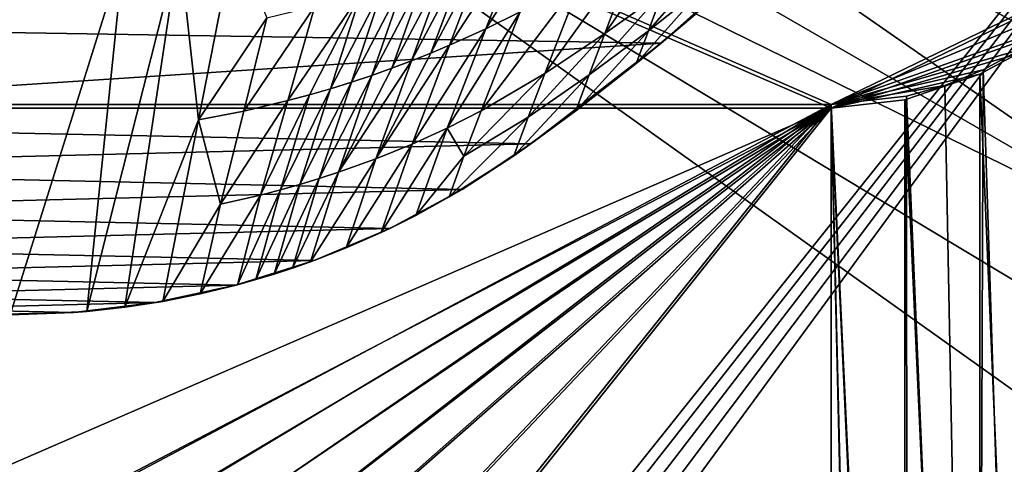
# Model space of a CAD drawing. Header units: metres. Extents: x -1004 to 0, y -808 to 0.
# Tile 85 of 120: x -405 to -136, y -293 to -171. Entities that reach past the tile are written whole.
import ezdxf

# ---------------------------------------------------------------- set-up
doc = ezdxf.new("R2010")
doc.units = ezdxf.units.M

msp = doc.modelspace()

# ---------------------------------------------------------------- linework, layer by layer
at = {"layer": 'top'}
for points in [[(-594.247375, -171.585114, 661.909546), (-196.308548, -147.470947, 662.541565), (-531.962463, -59.26767, 664.851257)], [(-268.271698, -168.992706, 485.511444), (-277.65741, -173.636124, 479.710083), (-257.581085, -141.950699, 414.153442)], [(-277.65741, -173.636124, 479.710083), (-267.085266, -146.541382, 405.423553), (-257.581085, -141.950699, 414.153442)], [(-229.320923, -163.596527, 576.779968), (-245.134796, -174.868958, 569.832458), (-220.697571, -140.018784, 525.43927)], [(-245.134796, -174.868958, 569.832458), (-235.636978, -149.734512, 511.679871), (-220.697571, -140.018784, 525.43927)], [(-229.7612, -177.557999, 661.75354), (-196.308548, -147.470947, 662.541565), (-594.247375, -171.585114, 661.909546)], [(-277.65741, -173.636124, 479.710083), (-287.564789, -178.109467, 474.292084), (-267.085266, -146.541382, 405.423553)], [(-287.564789, -178.109467, 474.292084), (-277.294708, -151.106461, 397.275604), (-267.085266, -146.541382, 405.423553)], [(-229.7612, -177.557999, 661.75354), (-204.886765, -155.62587, 628.364929), (-196.308548, -147.470947, 662.541565)], [(-361.534515, -151.034119, 269.596375), (-346.455231, -148.818436, 273.79599), (-356.24649, -198.476288, 451.07196)], [(-346.455231, -148.818436, 273.79599), (-337.517853, -170.628036, 366.363953), (-356.24649, -198.476288, 451.07196)], [(-245.134796, -174.868958, 569.832458), (-261.519012, -185.796509, 563.123108), (-235.636978, -149.734512, 511.679871)], [(-261.519012, -185.796509, 563.123108), (-251.187073, -159.420471, 498.1828), (-235.636978, -149.734512, 511.679871)], [(-376.64209, -152.629639, 266.606384), (-407.738159, -251.781006, 628.364929), (-407.743011, -153.945282, 264.157867)], [(-386.80661, -250.868378, 628.364929), (-407.738159, -251.781006, 628.364929), (-376.64209, -152.629639, 266.606384)], [(-376.390991, -249.726334, 628.364929), (-386.80661, -250.868378, 628.364929), (-361.534515, -151.034119, 269.596375)], [(-361.534515, -151.034119, 269.596375), (-386.80661, -250.868378, 628.364929), (-376.64209, -152.629639, 266.606384)], [(-356.24649, -198.476288, 451.07196), (-376.390991, -249.726334, 628.364929), (-361.534515, -151.034119, 269.596375)], [(-288.171051, -155.559418, 389.738251), (-282.651886, -153.352249, 393.428741), (-297.964905, -182.358246, 469.277496)], [(-282.651886, -153.352249, 393.428741), (-292.705048, -180.265274, 471.733063), (-297.964905, -182.358246, 469.277496)], [(-287.564789, -178.109467, 474.292084), (-292.705048, -180.265274, 471.733063), (-277.294708, -151.106461, 397.275604)], [(-292.705048, -180.265274, 471.733063), (-282.651886, -153.352249, 393.428741), (-277.294708, -151.106461, 397.275604)], [(-217.518082, -161.5979, 606.151123), (-233.187958, -174.116196, 602.526611), (-214.077515, -152.068741, 583.932983)], [(-214.077515, -152.068741, 583.932983), (-233.187958, -174.116196, 602.526611), (-229.320923, -163.596527, 576.779968)], [(-297.964905, -182.358246, 469.277496), (-303.340729, -184.381866, 466.928101), (-288.171051, -155.559418, 389.738251)], [(-303.340729, -184.381866, 466.928101), (-293.847321, -157.717575, 386.20813), (-288.171051, -155.559418, 389.738251)], [(-229.7612, -177.557999, 661.75354), (-220.464706, -169.644821, 628.364929), (-204.886765, -155.62587, 628.364929)], [(-299.675751, -159.816452, 382.842499), (-293.847321, -157.717575, 386.20813), (-308.828735, -186.329651, 464.687714)], [(-293.847321, -157.717575, 386.20813), (-303.340729, -184.381866, 466.928101), (-308.828735, -186.329651, 464.687714)], [(-308.828735, -186.329651, 464.687714), (-314.425079, -188.19519, 462.559357), (-299.675751, -159.816452, 382.842499)], [(-314.425079, -188.19519, 462.559357), (-305.651062, -161.845917, 379.645752), (-299.675751, -159.816452, 382.842499)], [(-261.519012, -185.796509, 563.123108), (-278.96228, -196.034698, 556.869385), (-251.187073, -159.420471, 498.1828)], [(-278.96228, -196.034698, 556.869385), (-268.271698, -168.992706, 485.511444), (-251.187073, -159.420471, 498.1828)], [(-324.400024, -167.423355, 371.116028), (-311.7677, -163.796173, 376.622467), (-331.821442, -193.238998, 456.878143)], [(-331.821442, -193.238998, 456.878143), (-311.7677, -163.796173, 376.622467), (-325.926025, -191.65538, 458.651245)], [(-311.7677, -163.796173, 376.622467), (-320.125671, -189.972321, 460.546112), (-325.926025, -191.65538, 458.651245)], [(-311.7677, -163.796173, 376.622467), (-305.651062, -161.845917, 379.645752), (-320.125671, -189.972321, 460.546112)], [(-305.651062, -161.845917, 379.645752), (-314.425079, -188.19519, 462.559357), (-320.125671, -189.972321, 460.546112)], [(-233.187958, -174.116196, 602.526611), (-249.386047, -186.188202, 599.027466), (-229.320923, -163.596527, 576.779968)], [(-229.320923, -163.596527, 576.779968), (-249.386047, -186.188202, 599.027466), (-245.134796, -174.868958, 569.832458)], [(-220.464706, -169.644821, 628.364929), (-236.521408, -183.112808, 628.364929), (-217.518082, -161.5979, 606.151123)], [(-217.518082, -161.5979, 606.151123), (-236.521408, -183.112808, 628.364929), (-233.187958, -174.116196, 602.526611)], [(-337.517853, -170.628036, 366.363953), (-324.400024, -167.423355, 371.116028), (-343.876801, -196.086746, 453.71109)], [(-343.876801, -196.086746, 453.71109), (-324.400024, -167.423355, 371.116028), (-331.821442, -193.238998, 456.878143)], [(-278.96228, -196.034698, 556.869385), (-288.229553, -200.730835, 553.996582), (-268.271698, -168.992706, 485.511444)], [(-288.229553, -200.730835, 553.996582), (-277.65741, -173.636124, 479.710083), (-268.271698, -168.992706, 485.511444)], [(-558.485962, -198.901932, 661.194153), (-229.7612, -177.557999, 661.75354), (-594.247375, -171.585114, 661.909546)], [(-356.24649, -198.476288, 451.07196), (-337.517853, -170.628036, 366.363953), (-343.876801, -196.086746, 453.71109)], [(-236.521408, -183.112808, 628.364929), (-220.464706, -169.644821, 628.364929), (-229.7612, -177.557999, 661.75354)], [(-288.229553, -200.730835, 553.996582), (-297.834869, -205.112473, 551.308533), (-277.65741, -173.636124, 479.710083)], [(-297.834869, -205.112473, 551.308533), (-287.564789, -178.109467, 474.292084), (-277.65741, -173.636124, 479.710083)], [(-249.386047, -186.188202, 599.027466), (-266.10614, -197.781754, 595.6875), (-245.134796, -174.868958, 569.832458)], [(-245.134796, -174.868958, 569.832458), (-266.10614, -197.781754, 595.6875), (-261.519012, -185.796509, 563.123108)], [(-236.521408, -183.112808, 628.364929), (-253.040115, -196.009888, 628.364929), (-233.187958, -174.116196, 602.526611)], [(-233.187958, -174.116196, 602.526611), (-253.040115, -196.009888, 628.364929), (-249.386047, -186.188202, 599.027466)], [(-265.374725, -205.054779, 661.033325), (-229.7612, -177.557999, 661.75354), (-558.485962, -198.901932, 661.194153)], [(-265.374725, -205.054779, 661.033325), (-236.521408, -183.112808, 628.364929), (-229.7612, -177.557999, 661.75354)], [(-297.834869, -205.112473, 551.308533), (-307.758789, -209.157074, 548.816711), (-287.564789, -178.109467, 474.292084)], [(-307.758789, -209.157074, 548.816711), (-292.705048, -180.265274, 471.733063), (-287.564789, -178.109467, 474.292084)], [(-297.964905, -182.358246, 469.277496), (-292.705048, -180.265274, 471.733063), (-307.758789, -209.157074, 548.816711)], [(-307.758789, -209.157074, 548.816711), (-317.98175, -212.84285, 546.532959), (-297.964905, -182.358246, 469.277496)], [(-317.98175, -212.84285, 546.532959), (-303.340729, -184.381866, 466.928101), (-297.964905, -182.358246, 469.277496)], [(-308.828735, -186.329651, 464.687714), (-303.340729, -184.381866, 466.928101), (-317.98175, -212.84285, 546.532959)], [(-253.040115, -196.009888, 628.364929), (-236.521408, -183.112808, 628.364929), (-265.374725, -205.054779, 661.033325)], [(-320.125671, -189.972321, 460.546112), (-314.425079, -188.19519, 462.559357), (-328.483612, -216.148453, 544.469727)], [(-314.425079, -188.19519, 462.559357), (-323.199097, -214.544464, 545.472961), (-328.483612, -216.148453, 544.469727)], [(-317.98175, -212.84285, 546.532959), (-323.199097, -214.544464, 545.472961), (-308.828735, -186.329651, 464.687714)], [(-323.199097, -214.544464, 545.472961), (-314.425079, -188.19519, 462.559357), (-308.828735, -186.329651, 464.687714)], [(-266.10614, -197.781754, 595.6875), (-283.686127, -208.465439, 592.59137), (-261.519012, -185.796509, 563.123108)], [(-261.519012, -185.796509, 563.123108), (-283.686127, -208.465439, 592.59137), (-278.96228, -196.034698, 556.869385)], [(-253.040115, -196.009888, 628.364929), (-269.998688, -208.323685, 628.364929), (-249.386047, -186.188202, 599.027466)], [(-249.386047, -186.188202, 599.027466), (-269.998688, -208.323685, 628.364929), (-266.10614, -197.781754, 595.6875)], [(-325.926025, -191.65538, 458.651245), (-320.125671, -189.972321, 460.546112), (-333.832489, -217.652527, 543.524902)], [(-320.125671, -189.972321, 460.546112), (-328.483612, -216.148453, 544.469727), (-333.832489, -217.652527, 543.524902)], [(-343.876801, -196.086746, 453.71109), (-331.821442, -193.238998, 456.878143), (-350.235718, -221.545441, 541.058167)], [(-331.821442, -193.238998, 456.878143), (-339.242859, -219.054657, 542.640259), (-350.235718, -221.545441, 541.058167)], [(-333.832489, -217.652527, 543.524902), (-339.242859, -219.054657, 542.640259), (-325.926025, -191.65538, 458.651245)], [(-339.242859, -219.054657, 542.640259), (-331.821442, -193.238998, 456.878143), (-325.926025, -191.65538, 458.651245)], [(-343.876801, -196.086746, 453.71109), (-350.235718, -221.545441, 541.058167), (-356.24649, -198.476288, 451.07196)], [(-283.686127, -208.465439, 592.59137), (-288.229553, -200.730835, 553.996582), (-278.96228, -196.034698, 556.869385)], [(-269.998688, -208.323685, 628.364929), (-253.040115, -196.009888, 628.364929), (-265.374725, -205.054779, 661.033325)], [(-540.131531, -211.915665, 660.853333), (-265.374725, -205.054779, 661.033325), (-558.485962, -198.901932, 661.194153)], [(-366.035156, -248.130508, 628.364929), (-376.390991, -249.726334, 628.364929), (-356.24649, -198.476288, 451.07196)], [(-350.235718, -221.545441, 541.058167), (-366.035156, -248.130508, 628.364929), (-356.24649, -198.476288, 451.07196)], [(-269.998688, -208.323685, 628.364929), (-287.664154, -219.587906, 628.364929), (-266.10614, -197.781754, 595.6875)], [(-266.10614, -197.781754, 595.6875), (-287.664154, -219.587906, 628.364929), (-283.686127, -208.465439, 592.59137)], [(-296.848663, -224.631653, 628.364929), (-306.244751, -229.269318, 628.364929), (-288.229553, -200.730835, 553.996582)], [(-288.229553, -200.730835, 553.996582), (-306.244751, -229.269318, 628.364929), (-297.834869, -205.112473, 551.308533)], [(-283.686127, -208.465439, 592.59137), (-296.848663, -224.631653, 628.364929), (-288.229553, -200.730835, 553.996582)], [(-284.117157, -217.49707, 660.707458), (-265.374725, -205.054779, 661.033325), (-540.131531, -211.915665, 660.853333)], [(-306.244751, -229.269318, 628.364929), (-315.83429, -233.492493, 628.364929), (-297.834869, -205.112473, 551.308533)], [(-297.834869, -205.112473, 551.308533), (-315.83429, -233.492493, 628.364929), (-307.758789, -209.157074, 548.816711)], [(-269.998688, -208.323685, 628.364929), (-265.374725, -205.054779, 661.033325), (-284.117157, -217.49707, 660.707458)], [(-315.83429, -233.492493, 628.364929), (-325.59903, -237.293045, 628.364929), (-307.758789, -209.157074, 548.816711)], [(-307.758789, -209.157074, 548.816711), (-325.59903, -237.293045, 628.364929), (-317.98175, -212.84285, 546.532959)], [(-287.664154, -219.587906, 628.364929), (-296.848663, -224.631653, 628.364929), (-283.686127, -208.465439, 592.59137)], [(-287.664154, -219.587906, 628.364929), (-269.998688, -208.323685, 628.364929), (-284.117157, -217.49707, 660.707458)], [(-520.812561, -223.441391, 660.551514), (-284.117157, -217.49707, 660.707458), (-540.131531, -211.915665, 660.853333)], [(-330.541382, -239.032288, 628.364929), (-335.52066, -240.662857, 628.364929), (-323.199097, -214.544464, 545.472961)], [(-323.199097, -214.544464, 545.472961), (-335.52066, -240.662857, 628.364929), (-328.483612, -216.148453, 544.469727)], [(-325.59903, -237.293045, 628.364929), (-330.541382, -239.032288, 628.364929), (-317.98175, -212.84285, 546.532959)], [(-317.98175, -212.84285, 546.532959), (-330.541382, -239.032288, 628.364929), (-323.199097, -214.544464, 545.472961)], [(-303.921326, -228.169846, 660.427917), (-284.117157, -217.49707, 660.707458), (-520.812561, -223.441391, 660.551514)], [(-340.534454, -242.18396, 628.364929), (-345.580353, -243.595032, 628.364929), (-333.832489, -217.652527, 543.524902)], [(-333.832489, -217.652527, 543.524902), (-345.580353, -243.595032, 628.364929), (-339.242859, -219.054657, 542.640259)], [(-335.52066, -240.662857, 628.364929), (-340.534454, -242.18396, 628.364929), (-328.483612, -216.148453, 544.469727)], [(-328.483612, -216.148453, 544.469727), (-340.534454, -242.18396, 628.364929), (-333.832489, -217.652527, 543.524902)], [(-287.664154, -219.587906, 628.364929), (-284.117157, -217.49707, 660.707458), (-303.921326, -228.169846, 660.427917)], [(-345.580353, -243.595032, 628.364929), (-355.758484, -246.085342, 628.364929), (-339.242859, -219.054657, 542.640259)], [(-339.242859, -219.054657, 542.640259), (-355.758484, -246.085342, 628.364929), (-350.235718, -221.545441, 541.058167)], [(-296.848663, -224.631653, 628.364929), (-287.664154, -219.587906, 628.364929), (-303.921326, -228.169846, 660.427917)], [(-500.497192, -233.107132, 660.29834), (-303.921326, -228.169846, 660.427917), (-520.812561, -223.441391, 660.551514)], [(-355.758484, -246.085342, 628.364929), (-366.035156, -248.130508, 628.364929), (-350.235718, -221.545441, 541.058167)], [(-303.921326, -228.169846, 660.427917), (-306.244751, -229.269318, 628.364929), (-296.848663, -224.631653, 628.364929)], [(-324.638794, -236.940872, 660.198181), (-303.921326, -228.169846, 660.427917), (-500.497192, -233.107132, 660.29834)], [(-324.638794, -236.940872, 660.198181), (-315.83429, -233.492493, 628.364929), (-303.921326, -228.169846, 660.427917)], [(-315.83429, -233.492493, 628.364929), (-306.244751, -229.269318, 628.364929), (-303.921326, -228.169846, 660.427917)], [(-479.36441, -240.827759, 660.096191), (-324.638794, -236.940872, 660.198181), (-500.497192, -233.107132, 660.29834)], [(-324.638794, -236.940872, 660.198181), (-325.59903, -237.293045, 628.364929), (-315.83429, -233.492493, 628.364929)], [(-346.087494, -243.732101, 660.020264), (-324.638794, -236.940872, 660.198181), (-479.36441, -240.827759, 660.096191)], [(-335.52066, -240.662857, 628.364929), (-324.638794, -236.940872, 660.198181), (-346.087494, -243.732101, 660.020264)], [(-335.52066, -240.662857, 628.364929), (-330.541382, -239.032288, 628.364929), (-324.638794, -236.940872, 660.198181)], [(-330.541382, -239.032288, 628.364929), (-325.59903, -237.293045, 628.364929), (-324.638794, -236.940872, 660.198181)], [(-457.592987, -246.536331, 659.946716), (-346.087494, -243.732101, 660.020264), (-479.36441, -240.827759, 660.096191)], [(-340.534454, -242.18396, 628.364929), (-335.52066, -240.662857, 628.364929), (-346.087494, -243.732101, 660.020264)], [(-346.087494, -243.732101, 660.020264), (-345.580353, -243.595032, 628.364929), (-340.534454, -242.18396, 628.364929)], [(-368.080811, -248.485947, 659.895752), (-346.087494, -243.732101, 660.020264), (-457.592987, -246.536331, 659.946716)], [(-368.080811, -248.485947, 659.895752), (-355.758484, -246.085342, 628.364929), (-346.087494, -243.732101, 660.020264)], [(-355.758484, -246.085342, 628.364929), (-345.580353, -243.595032, 628.364929), (-346.087494, -243.732101, 660.020264)], [(-435.383087, -250.178894, 659.851318), (-368.080811, -248.485947, 659.895752), (-457.592987, -246.536331, 659.946716)], [(-368.080811, -248.485947, 659.895752), (-366.035156, -248.130508, 628.364929), (-355.758484, -246.085342, 628.364929)], [(-390.429749, -251.158157, 659.825745), (-368.080811, -248.485947, 659.895752), (-435.383087, -250.178894, 659.851318)], [(-412.92926, -251.724091, 659.810852), (-390.429749, -251.158157, 659.825745), (-435.383087, -250.178894, 659.851318)], [(-390.429749, -251.158157, 659.825745), (-376.390991, -249.726334, 628.364929), (-368.080811, -248.485947, 659.895752)], [(-386.80661, -250.868378, 628.364929), (-376.390991, -249.726334, 628.364929), (-390.429749, -251.158157, 659.825745)], [(-376.390991, -249.726334, 628.364929), (-366.035156, -248.130508, 628.364929), (-368.080811, -248.485947, 659.895752)], [(-407.738159, -251.781006, 628.364929), (-390.429749, -251.158157, 659.825745), (-412.92926, -251.724091, 659.810852)], [(-407.738159, -251.781006, 628.364929), (-386.80661, -250.868378, 628.364929), (-390.429749, -251.158157, 659.825745)]]:
    msp.add_3dface(points, dxfattribs=at)
at = {"layer": 'top0123413'}
for points in [[(-10, -10, 90), (-502.018646, -625.846375, 90), (-994.037292, -10, 90)], [(-494.003571, -626.560364, 90), (-502.018646, -625.846375, 90), (-10, -10, 90)], [(-485.779327, -628.854126, 90), (-494.003571, -626.560364, 90), (-10, -10, 90)], [(-477.800262, -632.855408, 90), (-485.779327, -628.854126, 90), (-10, -10, 90)], [(-10, -10, 90), (-470.61264, -638.481506, 90), (-477.800262, -632.855408, 90)], [(-217.024689, -763.271118, 90), (-470.61264, -638.481506, 90), (-10, -10, 90)], [(-10.00001, -794.032166, 90), (-217.024689, -763.271118, 90), (-10, -10, 90)], [(-261.255157, -72.276657, 118.761467), (-310.910522, -74.838074, 118.716759), (-67.634972, -207.468338, 116.401688)], [(-70.201569, -166.471344, 117.117294), (-261.255157, -72.276657, 118.761467), (-67.634972, -207.468338, 116.401688)], [(-310.910522, -74.838074, 118.716759), (-357.917725, -76.72718, 118.683784), (-65.746979, -245.352539, 115.740417)], [(-67.634972, -207.468338, 116.401688), (-310.910522, -74.838074, 118.716759), (-65.746979, -245.352539, 115.740417)], [(-65.746979, -245.352539, 115.740417), (-357.917725, -76.72718, 118.683784), (-406.245697, -78.120522, 118.659462)], [(-406.245697, -78.120522, 118.659462), (-490.16217, -606.131226, 109.443001), (-63.32338, -322.340668, 114.396584)], [(-63.32338, -322.340668, 114.396584), (-64.29863, -283.87738, 115.067963), (-406.245697, -78.120522, 118.659462)], [(-64.29863, -283.87738, 115.067963), (-65.746979, -245.352539, 115.740417), (-406.245697, -78.120522, 118.659462)]]:
    msp.add_3dface(points, dxfattribs=at)
at = {"layer": 'top0123414'}
for points in [[(-183.245575, -194.333847, 2169.999756), (-102.243904, -155.042709, 2143.80835), (-502.018646, -55.05748, 2077.158447)], [(-502.018646, -55.05748, 2077.158447), (-502.018646, -194.333847, 2169.999756), (-183.245575, -194.333847, 2169.999756)], [(-502.018646, -195.279739, 2167.143799), (-502.018646, -57.672649, 2075.415039), (-183.245575, -195.279739, 2167.143799)], [(-502.018646, -57.672649, 2075.415039), (-104.076797, -156.881226, 2141.547363), (-183.245575, -195.279739, 2167.143799)], [(-183.245575, -194.333847, 2169.999756), (-111.510498, -164.336868, 2150.003662), (-102.243904, -155.042709, 2143.80835)], [(-183.245575, -195.279739, 2167.143799), (-104.076797, -156.881226, 2141.547363), (-122.603645, -173.842346, 2152.853516)], [(-121.205559, -172.402756, 2155.380371), (-111.510498, -164.336868, 2150.003662), (-183.245575, -194.333847, 2169.999756)], [(-131.320541, -179.259811, 2159.951416), (-121.205559, -172.402756, 2155.380371), (-183.245575, -194.333847, 2169.999756)], [(-122.603645, -173.842346, 2152.853516), (-132.490845, -180.545166, 2157.321777), (-183.245575, -195.279739, 2167.143799)], [(-183.245575, -194.333847, 2169.999756), (-141.632095, -184.797073, 2163.642578), (-131.320541, -179.259811, 2159.951416)], [(-131.320541, -179.259811, 2159.951416), (-141.632095, -184.797073, 2163.642578), (-126.549164, -653.800354, 2157.918945)], [(-132.490845, -180.545166, 2157.321777), (-142.570206, -185.957825, 2160.929688), (-183.245575, -195.279739, 2167.143799)], [(-122.590469, -656.636841, 2152.847168), (-142.570206, -185.957825, 2160.929688), (-132.490845, -180.545166, 2157.321777)], [(-152.151352, -189.069901, 2166.490723), (-141.632095, -184.797073, 2163.642578), (-183.245575, -194.333847, 2169.999756)], [(-141.632095, -184.797073, 2163.642578), (-152.151352, -189.069901, 2166.490723), (-143.374649, -642.614624, 2164.17627)], [(-126.549164, -653.800354, 2157.918945), (-141.632095, -184.797073, 2163.642578), (-143.374649, -642.614624, 2164.17627)], [(-183.245575, -195.279739, 2167.143799), (-142.570206, -185.957825, 2160.929688), (-163.101563, -193.037292, 2165.648926)], [(-142.546951, -642.57135, 2160.922363), (-163.101563, -193.037292, 2165.648926), (-142.570206, -185.957825, 2160.929688)], [(-122.590469, -656.636841, 2152.847168), (-142.546951, -642.57135, 2160.922363), (-142.570206, -185.957825, 2160.929688)], [(-162.636093, -192.039505, 2168.470215), (-152.151352, -189.069901, 2166.490723), (-183.245575, -194.333847, 2169.999756)], [(-143.374649, -642.614624, 2164.17627), (-152.151352, -189.069901, 2166.490723), (-162.636093, -192.039505, 2168.470215)], [(-162.636093, -192.039505, 2168.470215), (-183.245575, -194.333847, 2169.999756), (-162.385727, -634.318787, 2168.432617)], [(-163.002258, -633.469421, 2165.634033), (-183.245575, -195.279739, 2167.143799), (-163.101563, -193.037292, 2165.648926)], [(-142.546951, -642.57135, 2160.922363), (-163.002258, -633.469421, 2165.634033), (-163.101563, -193.037292, 2165.648926)], [(-143.374649, -642.614624, 2164.17627), (-162.636093, -192.039505, 2168.470215), (-162.385727, -634.318787, 2168.432617)], [(-502.018646, -194.333847, 2169.999756), (-427.269409, -323.616211, 2169.999756), (-183.245575, -194.333847, 2169.999756)], [(-183.245575, -195.279739, 2167.143799), (-449.289581, -310.821777, 2167.143799), (-502.018646, -195.279739, 2167.143799)], [(-426.47702, -322.301056, 2167.143799), (-449.289581, -310.821777, 2167.143799), (-183.245575, -195.279739, 2167.143799)], [(-427.269409, -323.616211, 2169.999756), (-413.942505, -332.992767, 2169.999756), (-183.245575, -194.333847, 2169.999756)], [(-413.013092, -331.770416, 2167.143799), (-426.47702, -322.301056, 2167.143799), (-183.245575, -195.279739, 2167.143799)], [(-183.245575, -194.333847, 2169.999756), (-413.942505, -332.992767, 2169.999756), (-401.78009, -343.837189, 2169.999756)], [(-183.245575, -195.279739, 2167.143799), (-400.724335, -342.721741, 2167.143799), (-413.013092, -331.770416, 2167.143799)], [(-401.78009, -343.837189, 2169.999756), (-390.951721, -355.994965, 2169.999756), (-183.245575, -194.333847, 2169.999756)], [(-389.77298, -355.010529, 2167.143799), (-400.724335, -342.721741, 2167.143799), (-183.245575, -195.279739, 2167.143799)], [(-390.951721, -355.994965, 2169.999756), (-381.589203, -369.314484, 2169.999756), (-183.245575, -194.333847, 2169.999756)], [(-380.303619, -368.474457, 2167.143799), (-389.77298, -355.010529, 2167.143799), (-183.245575, -195.279739, 2167.143799)], [(-381.589203, -369.314484, 2169.999756), (-370.22757, -391.913391, 2169.999756), (-183.245575, -194.333847, 2169.999756)], [(-183.245575, -195.279739, 2167.143799), (-368.824341, -391.287018, 2167.143799), (-380.303619, -368.474457, 2167.143799)], [(-370.22757, -391.913391, 2169.999756), (-362.654358, -418.302765, 2169.999756), (-183.245575, -194.333847, 2169.999756)], [(-361.158539, -417.94873, 2167.143799), (-368.824341, -391.287018, 2167.143799), (-183.245575, -195.279739, 2167.143799)], [(-183.245575, -194.333847, 2169.999756), (-362.654358, -418.302765, 2169.999756), (-183.245575, -631.100647, 2169.999756)], [(-183.245575, -630.385498, 2167.143799), (-361.158539, -417.94873, 2167.143799), (-183.245575, -195.279739, 2167.143799)], [(-162.385727, -634.318787, 2168.432617), (-183.245575, -194.333847, 2169.999756), (-172.665543, -631.933899, 2169.598389)], [(-183.245575, -194.333847, 2169.999756), (-183.245575, -631.100647, 2169.999756), (-172.665543, -631.933899, 2169.598389)], [(-163.002258, -633.469421, 2165.634033), (-172.980499, -631.183411, 2166.757324), (-183.245575, -195.279739, 2167.143799)], [(-172.980499, -631.183411, 2166.757324), (-183.245575, -630.385498, 2167.143799), (-183.245575, -195.279739, 2167.143799)]]:
    msp.add_3dface(points, dxfattribs=at)

doc.saveas('drawing.dxf')
